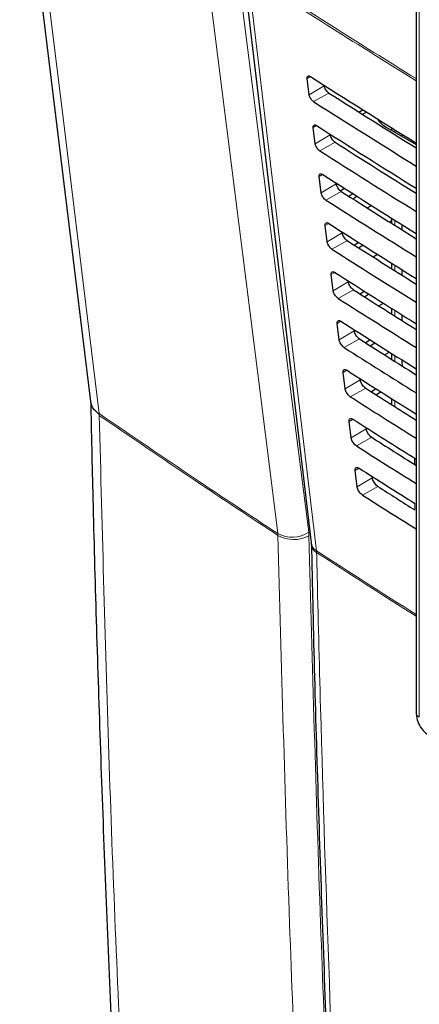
# Paper-space layout 'Blatt2' of a CAD drawing. Header units: millimetres. Extents: x 5 to 418, y 2 to 292.
# Tile 8 of 59: x 92 to 104, y 176 to 207. Entities that reach past the tile are written whole.
import ezdxf

# ---------------------------------------------------------------- set-up
doc = ezdxf.new("R2010")
doc.units = ezdxf.units.MM

psp = doc.layouts.new('Blatt2')

# ---------------------------------------------------------------- linework, layer by layer
at = {"color": 7, "linetype": 'Continuous', "lineweight": 25}
for p, q in [((98.81, 208.216), (100.935, 190.318)), ((104.197, 207.808), (104.197, 185.035)), ((100.876, 204.232), (100.814, 204.74)), ((102.418, 203.697), (102.541, 203.768)), ((102.53, 203.627), (102.653, 203.698)), ((103.035, 203.422), (103.064, 203.44)), ((101.062, 202.711), (101, 203.218)), ((103.249, 203.24), (104.197, 202.692)), ((103.434, 203.209), (103.434, 203.133)), ((103.757, 203.007), (103.757, 202.946)), ((101.249, 201.189), (101.186, 201.696)), ((101.842, 201.253), (101.967, 201.33)), ((102.234, 201.16), (102.11, 201.078)), ((102.227, 201.004), (102.355, 201.084)), ((102.678, 200.718), (102.807, 200.798)), ((103.434, 200.322), (103.372, 200.281)), ((103.434, 200.405), (103.434, 200.242)), ((101.435, 199.667), (101.373, 200.175)), ((103.757, 200.202), (103.757, 200.039)), ((102.414, 199.646), (102.285, 199.561)), ((102.407, 199.483), (102.541, 199.566)), ((102.858, 199.197), (102.992, 199.28)), ((103.434, 199.003), (103.434, 198.834)), ((103.757, 198.8), (103.757, 198.631)), ((101.621, 198.146), (101.559, 198.653)), ((102.593, 198.132), (102.459, 198.043)), ((102.588, 197.962), (102.726, 198.047)), ((103.039, 197.676), (103.178, 197.762)), ((103.434, 197.601), (103.434, 197.426)), ((103.757, 197.398), (103.757, 197.223)), ((101.808, 196.624), (101.745, 197.131)), ((102.773, 196.618), (102.634, 196.526)), ((102.768, 196.44), (102.912, 196.529)), ((103.219, 196.155), (103.363, 196.244)), ((103.434, 196.2), (103.434, 196.019)), ((103.757, 195.997), (103.757, 195.951)), ((103.757, 195.951), (103.765, 195.81)), ((101.994, 195.102), (101.932, 195.609)), ((102.952, 195.103), (102.808, 195.008)), ((102.949, 194.919), (103.097, 195.011)), ((103.434, 194.799), (103.434, 194.612)), ((103.399, 194.633), (103.434, 194.655)), ((102.18, 193.581), (102.118, 194.088)), ((104.147, 192.949), (104.147, 192.754)), ((102.366, 192.059), (102.304, 192.566))]:
    psp.add_line(p, q, dxfattribs=at)
at = {"color": 7, "linetype": 'Continuous', "lineweight": 18}
for p, q in [((104.295, 207.672), (104.295, 184.899)), ((100.914, 204.799), (100.814, 204.74)), ((101.344, 204.512), (100.876, 204.232)), ((101.49, 204.286), (101.013, 204.02)), ((101.103, 203.279), (101, 203.218)), ((103.531, 203.148), (103.531, 203.077)), ((101.531, 202.991), (101.062, 202.711)), ((101.68, 202.759), (101.203, 202.493)), ((101.292, 201.759), (101.186, 201.696)), ((101.717, 201.469), (101.249, 201.189)), ((101.87, 201.231), (101.392, 200.965)), ((103.531, 200.344), (103.531, 200.181)), ((101.481, 200.239), (101.373, 200.175)), ((101.903, 199.947), (101.435, 199.667)), ((102.06, 199.704), (101.582, 199.438)), ((103.531, 198.942), (103.531, 198.773)), ((101.67, 198.719), (101.559, 198.653)), ((102.09, 198.426), (101.621, 198.146)), ((102.25, 198.177), (101.772, 197.911)), ((103.531, 197.54), (103.531, 197.365)), ((101.859, 197.199), (101.745, 197.131)), ((102.276, 196.904), (101.808, 196.624)), ((102.44, 196.649), (101.962, 196.383)), ((103.531, 196.139), (103.531, 195.957)), ((103.757, 195.951), (103.794, 195.973)), ((102.048, 195.679), (101.932, 195.609)), ((102.462, 195.382), (101.994, 195.102)), ((102.629, 195.122), (102.152, 194.856)), ((103.531, 194.737), (103.531, 194.55)), ((94.354, 194.332), (94.356, 194.304)), ((94.357, 194.277), (94.356, 194.305)), ((102.237, 194.159), (102.118, 194.088)), ((102.648, 193.861), (102.18, 193.581)), ((102.819, 193.595), (102.342, 193.329)), ((104.195, 192.918), (104.195, 192.723)), ((102.426, 192.639), (102.304, 192.566)), ((102.835, 192.339), (102.366, 192.059)), ((103.009, 192.068), (102.532, 191.802)), ((104.158, 191.339), (104.158, 191.54)), ((99.901, 190.605), (99.904, 190.549)), ((100.868, 190.54), (100.859, 190.652)), ((101.106, 190.015), (101.103, 190.07))]:
    psp.add_line(p, q, dxfattribs=at)
at = {"color": 7, "linetype": 'Continuous', "lineweight": 25, "flags": 128}
psp.add_lwpolyline([(91.885, 212.71), (92.182, 210.282), (94.087, 194.706)], dxfattribs=at)
at = {"color": 7, "linetype": 'Continuous', "lineweight": 18, "flags": 128}
for points in [[(92.158, 212.279), (92.37, 210.552), (93.231, 203.514), (93.794, 198.909), (93.815, 198.735), (94.354, 194.332)], [(99.901, 190.605), (99.774, 191.613), (99.265, 195.646), (98.449, 202.123), (97.891, 206.552), (97.632, 208.6)], [(98.591, 208.648), (98.849, 206.599), (99.713, 199.747), (100.289, 195.178), (100.859, 190.652)], [(98.979, 207.968), (99.098, 206.965), (99.574, 202.954), (101.103, 190.07)]]:
    psp.add_lwpolyline(points, dxfattribs=at)
at = {"color": 7, "linetype": 'Continuous', "lineweight": 18}
for centre, radius, start, end in [((258.261, 454.183), 293.189, 237.09208, 238.29968), ((258.261, 454.107), 293.181, 237.09207, 238.2987), ((100.342, 191.405), 0.913, 241.1375, 304.5328), ((100.394, 191.414), 0.994, 240.5096, 298.465), ((101.28, 190.371), 0.35, 188.8721, 239.5969), ((101.26, 190.3), 0.324, 184.064, 241.5526), ((257.791, 431.666), 287.958, 237.03446, 237.76528), ((257.707, 431.474), 287.795, 237.03406, 237.76451), ((104.357, 185.047), 0.16, 184.1293, 247.1908)]:
    psp.add_arc(centre, radius, start, end, dxfattribs=at)
at = {"color": 7, "linetype": 'Continuous', "lineweight": 25}
for centre, major_axis, ratio, start_param, end_param in [((348.283, 338.88), (333.724, 5.135), 0.587275, 3.868493, 3.883113), ((347.185, 327.935), (331.364, -4.923), 0.567125, 3.885601, 3.897695), ((347.184, 327.934), (332.036, -4.933), 0.567125, 3.885702, 3.899882), ((103.956, 203.634), (1, -0.015), 0.567125, 3.439115, 3.935417), ((348.283, 337.247), (333.457, 5.131), 0.587275, 3.868453, 3.882164), ((347.185, 326.302), (331.096, -4.919), 0.567125, 3.885561, 3.896821), ((347.184, 326.301), (331.769, -4.929), 0.567125, 3.885662, 3.899014), ((348.282, 335.614), (333.189, 5.127), 0.587275, 3.868413, 3.881303), ((347.186, 324.669), (330.829, -4.915), 0.567125, 3.88552, 3.895945), ((347.185, 324.668), (331.501, -4.925), 0.567125, 3.885622, 3.898143), ((348.282, 333.98), (332.922, 5.123), 0.587275, 3.868373, 3.880439), ((347.186, 323.036), (330.561, -4.911), 0.567125, 3.88548, 3.895066), ((347.185, 323.035), (331.234, -4.921), 0.567125, 3.885581, 3.89727), ((348.282, 332.347), (332.654, 5.119), 0.587275, 3.868333, 3.879574), ((347.187, 321.403), (330.294, -4.907), 0.567125, 3.885439, 3.894186), ((347.186, 321.403), (330.966, -4.917), 0.567125, 3.885541, 3.896395), ((348.281, 330.714), (332.386, 5.115), 0.587275, 3.868293, 3.878706), ((347.187, 319.77), (330.026, -4.903), 0.567125, 3.885399, 3.893303), ((347.186, 319.77), (330.699, -4.913), 0.567125, 3.885501, 3.895518), ((348.281, 329.08), (332.119, 5.111), 0.587275, 3.868253, 3.877836), ((347.188, 318.138), (329.758, -4.899), 0.567125, 3.885358, 3.892417), ((347.186, 318.137), (330.431, -4.909), 0.567125, 3.88546, 3.894638), ((348.28, 327.447), (331.851, 5.106), 0.587275, 3.868213, 3.876956), ((347.188, 316.505), (329.491, -4.895), 0.567125, 3.885318, 3.891522), ((347.187, 316.504), (330.163, -4.905), 0.567125, 3.88542, 3.893756), ((348.28, 325.814), (331.584, 5.102), 0.587275, 3.868173, 3.875914), ((347.188, 314.872), (329.223, -4.891), 0.567125, 3.885277, 3.890463), ((347.187, 314.871), (329.896, -4.901), 0.567125, 3.885379, 3.892872)]:
    psp.add_ellipse(centre, major_axis=major_axis, ratio=ratio, start_param=start_param, end_param=end_param, dxfattribs=at)
at = {"color": 7, "linetype": 'Continuous', "lineweight": 18}
for points, knots in [([(98.514, 212.674), (100.314, 211.523), (103.914, 209.22), (109.577, 205.81), (115.463, 202.425), (121.086, 199.34), (124.765, 197.428), (126.353, 196.602)], [0, 0, 0, 0, 0.204721, 0.409562, 0.623395, 0.837364, 1, 1, 1, 1]), ([(94.354, 194.332), (95.343, 193.655), (97.172, 192.402), (99.042, 191.17), (99.901, 190.605)], [0, 0, 0, 0, 0.540801, 1, 1, 1, 1]), ([(94.357, 194.277), (94.45, 190.646), (94.636, 183.386), (95.09, 172.569), (95.673, 161.799), (96.401, 151.086), (97.27, 140.471), (98.375, 128.799), (99.312, 120.755), (99.846, 116.167)], [0, 0, 0, 0, 0.13542, 0.27084, 0.407692, 0.544545, 0.681438, 0.818332, 1, 1, 1, 1]), ([(99.904, 190.549), (99.046, 191.114), (97.175, 192.346), (95.346, 193.599), (94.357, 194.277)], [0, 0, 0, 0, 0.459077, 1, 1, 1, 1]), ([(101.332, 157.384), (101.122, 160.883), (100.703, 167.881), (100.218, 178.931), (100.013, 186.524), (99.904, 190.549)], [0, 0, 0, 0, 0.319671, 0.639406, 1, 1, 1, 1]), ([(100.868, 190.54), (100.976, 186.519), (101.181, 178.932), (101.666, 167.889), (102.084, 160.896), (102.293, 157.399)], [0, 0, 0, 0, 0.360594, 0.680264, 1, 1, 1, 1]), ([(101.106, 190.015), (101.115, 189.658), (101.156, 187.871), (101.353, 180.38), (101.738, 169.759), (102.23, 160.668), (102.419, 157.178)], [0, 0, 0, 0, 0.032288, 0.161438, 0.678067, 1, 1, 1, 1])]:
    psp.add_open_spline(points, degree=3, knots=knots, dxfattribs=at)
at = {"color": 7, "linetype": 'Continuous', "lineweight": 25}
for points, knots in [([(98.659, 212.375), (99.348, 211.926), (101.272, 210.674), (104.586, 208.608), (108.599, 206.176), (112.772, 203.739), (117.018, 201.341), (121.171, 199.079), (124.341, 197.404), (126.078, 196.519), (126.502, 196.303)], [0, 0, 0, 0, 0.079167, 0.220979, 0.371612, 0.522329, 0.673084, 0.823745, 0.956982, 1, 1, 1, 1]), ([(100.814, 204.74), (100.813, 204.745), (100.811, 204.766), (100.817, 204.795), (100.837, 204.816), (100.868, 204.82), (100.897, 204.81), (100.913, 204.8), (100.916, 204.798)], [0, 0, 0, 0, 0.0850535, 0.3019905, 0.5196115, 0.7367694, 0.9522337, 1, 1, 1, 1]), ([(101.49, 204.286), (101.484, 204.29), (101.464, 204.304), (101.429, 204.338), (101.39, 204.389), (101.361, 204.445), (101.348, 204.487), (101.345, 204.508), (101.344, 204.512)], [0, 0, 0, 0, 0.090146, 0.302268, 0.513764, 0.725705, 0.93926, 1, 1, 1, 1]), ([(101.013, 204.02), (101.008, 204.023), (100.989, 204.036), (100.957, 204.067), (100.92, 204.115), (100.893, 204.167), (100.88, 204.207), (100.877, 204.227), (100.876, 204.232)], [0, 0, 0, 0, 0.0819832, 0.2941466, 0.5056511, 0.7175519, 0.931033, 1, 1, 1, 1]), ([(101, 203.218), (101, 203.224), (100.998, 203.246), (101.004, 203.275), (101.024, 203.297), (101.056, 203.301), (101.086, 203.29), (101.102, 203.28), (101.105, 203.278)], [0, 0, 0, 0, 0.088537, 0.305494, 0.523121, 0.740262, 0.955696, 1, 1, 1, 1]), ([(101.68, 202.759), (101.673, 202.763), (101.652, 202.777), (101.616, 202.812), (101.577, 202.865), (101.548, 202.923), (101.534, 202.965), (101.531, 202.986), (101.531, 202.991)], [0, 0, 0, 0, 0.093114, 0.305221, 0.516715, 0.728672, 0.942253, 1, 1, 1, 1]), ([(101.203, 202.493), (101.197, 202.496), (101.178, 202.509), (101.144, 202.541), (101.107, 202.591), (101.079, 202.645), (101.066, 202.685), (101.063, 202.706), (101.062, 202.711)], [0, 0, 0, 0, 0.085359, 0.297505, 0.509006, 0.720923, 0.934434, 1, 1, 1, 1]), ([(101.186, 201.696), (101.186, 201.703), (101.184, 201.725), (101.191, 201.755), (101.212, 201.778), (101.245, 201.781), (101.275, 201.77), (101.291, 201.76), (101.294, 201.758)], [0, 0, 0, 0, 0.091841, 0.308817, 0.526449, 0.743575, 0.95898, 1, 1, 1, 1]), ([(101.87, 201.231), (101.863, 201.236), (101.841, 201.251), (101.804, 201.287), (101.764, 201.341), (101.734, 201.4), (101.721, 201.443), (101.717, 201.465), (101.717, 201.469)], [0, 0, 0, 0, 0.09594, 0.308034, 0.519526, 0.731498, 0.945105, 1, 1, 1, 1]), ([(101.392, 200.965), (101.387, 200.969), (101.367, 200.983), (101.332, 201.016), (101.294, 201.067), (101.265, 201.122), (101.252, 201.164), (101.249, 201.184), (101.249, 201.189)], [0, 0, 0, 0, 0.088564, 0.300693, 0.512191, 0.724124, 0.937664, 1, 1, 1, 1]), ([(101.373, 200.175), (101.372, 200.182), (101.37, 200.205), (101.377, 200.236), (101.399, 200.258), (101.433, 200.261), (101.463, 200.25), (101.48, 200.239), (101.483, 200.238)], [0, 0, 0, 0, 0.094979, 0.311974, 0.52961, 0.746722, 0.962099, 1, 1, 1, 1]), ([(102.06, 199.704), (102.053, 199.709), (102.03, 199.724), (101.992, 199.762), (101.951, 199.817), (101.92, 199.877), (101.907, 199.921), (101.904, 199.943), (101.903, 199.947)], [0, 0, 0, 0, 0.0986338, 0.3107155, 0.5222066, 0.7341927, 0.9478245, 1, 1, 1, 1]), ([(101.582, 199.438), (101.576, 199.442), (101.555, 199.456), (101.52, 199.491), (101.481, 199.543), (101.452, 199.6), (101.439, 199.642), (101.436, 199.663), (101.435, 199.667)], [0, 0, 0, 0, 0.0916086, 0.3037232, 0.5152183, 0.7271671, 0.9407346, 1, 1, 1, 1]), ([(101.559, 198.653), (101.558, 198.66), (101.556, 198.684), (101.564, 198.716), (101.587, 198.739), (101.621, 198.742), (101.652, 198.73), (101.67, 198.719), (101.672, 198.718)], [0, 0, 0, 0, 0.097964, 0.314976, 0.532617, 0.749714, 0.965065, 1, 1, 1, 1]), ([(102.25, 198.177), (102.242, 198.182), (102.219, 198.198), (102.18, 198.236), (102.138, 198.293), (102.107, 198.355), (102.093, 198.399), (102.09, 198.421), (102.09, 198.426)], [0, 0, 0, 0, 0.101205, 0.313275, 0.524765, 0.736765, 0.950421, 1, 1, 1, 1]), ([(101.772, 197.911), (101.766, 197.915), (101.744, 197.93), (101.708, 197.966), (101.668, 198.019), (101.638, 198.077), (101.625, 198.12), (101.622, 198.141), (101.621, 198.146)], [0, 0, 0, 0, 0.094506, 0.306607, 0.5181, 0.730064, 0.943658, 1, 1, 1, 1]), ([(101.745, 197.131), (101.745, 197.139), (101.743, 197.163), (101.75, 197.196), (101.774, 197.219), (101.81, 197.222), (101.841, 197.21), (101.859, 197.199), (101.861, 197.197)], [0, 0, 0, 0, 0.100806, 0.317834, 0.53548, 0.752564, 0.96789, 1, 1, 1, 1]), ([(102.44, 196.649), (102.432, 196.655), (102.408, 196.671), (102.368, 196.711), (102.325, 196.769), (102.293, 196.832), (102.28, 196.878), (102.276, 196.9), (102.276, 196.904)], [0, 0, 0, 0, 0.103661, 0.315721, 0.52721, 0.739224, 0.952903, 1, 1, 1, 1]), ([(101.962, 196.383), (101.955, 196.388), (101.933, 196.403), (101.896, 196.44), (101.855, 196.495), (101.825, 196.555), (101.811, 196.598), (101.808, 196.62), (101.808, 196.624)], [0, 0, 0, 0, 0.097267, 0.309354, 0.520846, 0.732825, 0.946444, 1, 1, 1, 1]), ([(101.932, 195.609), (101.931, 195.618), (101.929, 195.643), (101.937, 195.676), (101.961, 195.7), (101.998, 195.702), (102.03, 195.69), (102.048, 195.679), (102.05, 195.677)], [0, 0, 0, 0, 0.103516, 0.32056, 0.538209, 0.75528, 0.970583, 1, 1, 1, 1]), ([(102.152, 194.856), (102.145, 194.861), (102.122, 194.877), (102.083, 194.915), (102.042, 194.971), (102.011, 195.032), (101.998, 195.076), (101.994, 195.098), (101.994, 195.102)], [0, 0, 0, 0, 0.0999, 0.311976, 0.523466, 0.735459, 0.949103, 1, 1, 1, 1]), ([(102.629, 195.122), (102.621, 195.128), (102.597, 195.145), (102.555, 195.186), (102.512, 195.245), (102.48, 195.31), (102.466, 195.356), (102.463, 195.378), (102.462, 195.382)], [0, 0, 0, 0, 0.10601, 0.31806, 0.52955, 0.741577, 0.955277, 1, 1, 1, 1]), ([(94.088, 194.753), (94.11, 193.733), (94.187, 190.181), (94.378, 183.978), (94.68, 176.185), (95.064, 168.326), (95.518, 160.539), (96.046, 152.797), (96.647, 145.093), (97.322, 137.442), (98.036, 130.156), (98.794, 123.205), (99.319, 118.803), (99.583, 116.587)], [0, 0, 0, 0, 0.037924, 0.132132, 0.231979, 0.330848, 0.429396, 0.528403, 0.627406, 0.726408, 0.825419, 0.912117, 1, 1, 1, 1]), ([(94.356, 194.305), (94.279, 194.37), (94.137, 194.488), (94.109, 194.638), (94.096, 194.707)], [0, 0, 0, 0, 0.541492, 1, 1, 1, 1]), ([(102.118, 194.088), (102.117, 194.096), (102.115, 194.122), (102.124, 194.157), (102.149, 194.18), (102.187, 194.183), (102.219, 194.169), (102.237, 194.158), (102.239, 194.157)], [0, 0, 0, 0, 0.106103, 0.323161, 0.540814, 0.757873, 0.973154, 1, 1, 1, 1]), ([(102.342, 193.329), (102.334, 193.334), (102.311, 193.35), (102.271, 193.39), (102.229, 193.447), (102.197, 193.509), (102.184, 193.554), (102.181, 193.576), (102.18, 193.581)], [0, 0, 0, 0, 0.102414, 0.314479, 0.525969, 0.737976, 0.951642, 1, 1, 1, 1]), ([(102.819, 193.595), (102.811, 193.601), (102.785, 193.618), (102.743, 193.66), (102.699, 193.721), (102.666, 193.787), (102.652, 193.834), (102.649, 193.857), (102.648, 193.861)], [0, 0, 0, 0, 0.108259, 0.3203, 0.531789, 0.743829, 0.957551, 1, 1, 1, 1]), ([(102.304, 192.566), (102.304, 192.575), (102.302, 192.602), (102.31, 192.637), (102.336, 192.661), (102.375, 192.663), (102.408, 192.649), (102.426, 192.638), (102.428, 192.637)], [0, 0, 0, 0, 0.108574, 0.325646, 0.543303, 0.76035, 0.97561, 1, 1, 1, 1]), ([(102.532, 191.802), (102.524, 191.807), (102.5, 191.824), (102.459, 191.864), (102.416, 191.923), (102.384, 191.987), (102.37, 192.032), (102.367, 192.055), (102.366, 192.059)], [0, 0, 0, 0, 0.104817, 0.316872, 0.528361, 0.740382, 0.954071, 1, 1, 1, 1]), ([(103.009, 192.068), (103, 192.074), (102.974, 192.092), (102.931, 192.135), (102.886, 192.197), (102.852, 192.265), (102.839, 192.312), (102.835, 192.335), (102.835, 192.339)], [0, 0, 0, 0, 0.110414, 0.322446, 0.533936, 0.745989, 0.95973, 1, 1, 1, 1]), ([(100.934, 190.313), (100.935, 190.308), (100.937, 190.295), (100.938, 190.27), (100.938, 190.254)], [0, 0, 0, 0, 0.3693899, 1, 1, 1, 1]), ([(100.946, 190.277), (100.96, 189.598), (101.03, 186.118), (101.225, 179.885), (101.538, 171.579), (101.882, 164.095), (102.15, 159.401), (102.262, 157.439)], [0, 0, 0, 0, 0.0612246, 0.3135931, 0.5660969, 0.8186987, 1, 1, 1, 1]), ([(104.197, 185.035), (104.201, 184.984), (104.21, 184.854), (104.294, 184.645), (104.433, 184.453), (104.55, 184.372), (104.599, 184.338)], [0, 0, 0, 0, 0.187821, 0.477899, 0.78076, 1, 1, 1, 1])]:
    psp.add_open_spline(points, degree=3, knots=knots, dxfattribs=at)

doc.saveas('drawing.dxf')
